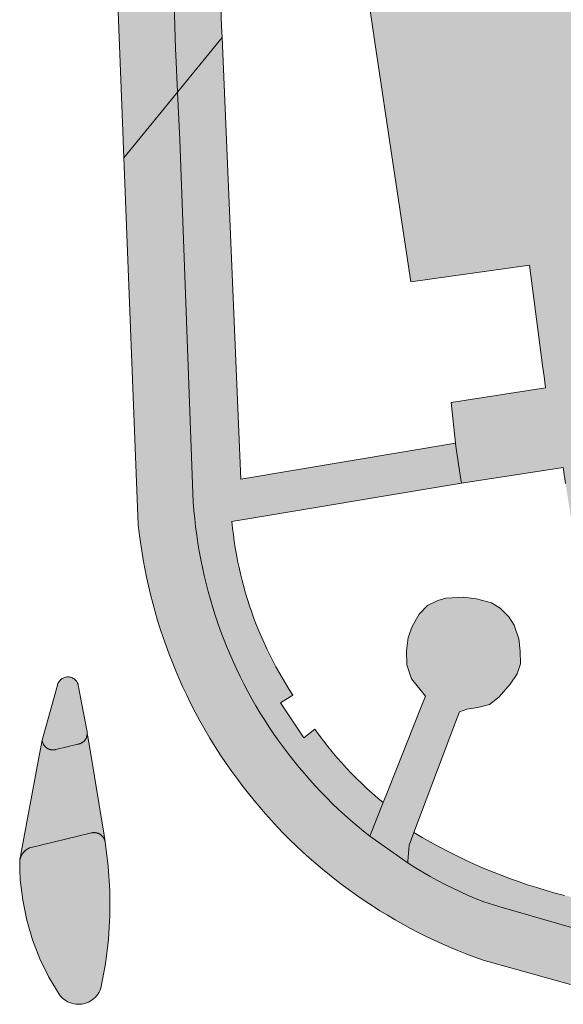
# Model space of a CAD drawing. Extents: x 97094 to 109644, y 463509 to 471969.
# Tile 200 of 256: x 103334 to 103358, y 468558 to 468601. Entities that reach past the tile are written whole.
import ezdxf

# ---------------------------------------------------------------- set-up
doc = ezdxf.new("R2010")
doc.units = 0
doc.layers.add('109 Onkruidbestrijding elementen', color=6, linetype='Continuous', lineweight=20, true_color=0xff00ff)

msp = doc.modelspace()

# ---------------------------------------------------------------- hatches: boundary and pattern name
at = {"layer": '109 Onkruidbestrijding elementen', "true_color": 0xff00ff}
h = msp.add_hatch(color=6, dxfattribs=at)
h.paths.add_polyline_path([(103385.443, 468619.736), (103383.906, 468618.322), (103383.833, 468618.261), (103383.701, 468618.147), (103383.571, 468618.031), (103383.444, 468617.913), (103383.318, 468617.793), (103383.194, 468617.67), (103383.073, 468617.546), (103382.953, 468617.419), (103382.836, 468617.29), (103382.721, 468617.16), (103382.608, 468617.027), (103382.497, 468616.893), (103382.389, 468616.757), (103382.283, 468616.618), (103382.179, 468616.479), (103382.078, 468616.337), (103381.979, 468616.194), (103381.882, 468616.049), (103381.788, 468615.902), (103381.697, 468615.754), (103381.608, 468615.604), (103381.522, 468615.453), (103381.438, 468615.301), (103381.357, 468615.147), (103381.278, 468614.991), (103381.202, 468614.835), (103381.129, 468614.677), (103381.058, 468614.518), (103380.99, 468614.357), (103380.925, 468614.196), (103380.67, 468613.549), (103380.097, 468609.955), (103373.349, 468608.969), (103358.925, 468606.715), (103348.547, 468605.21), (103349.266, 468600.399), (103350.044, 468595.184), (103350.832, 468589.91), (103356.086, 468590.651), (103356.664, 468586.223), (103356.729, 468585.727), (103356.794, 468585.231), (103352.617, 468584.584), (103352.809, 468582.785), (103352.822, 468582.662), (103353.037, 468581.27), (103353.074, 468581.027), (103357.565, 468581.72), (103357.677, 468581.014), (103357.832, 468580.034), (103358.557, 468575.46), (103359.115, 468571.938), (103359.217, 468571.294), (103359.379, 468570.267), (103359.757, 468567.754), (103360.061, 468565.734), (103360.135, 468565.746), (103374.107, 468567.927), (103375.193, 468568.097), (103375.656, 468568.169), (103377.206, 468568.423), (103377.959, 468568.513), (103378.027, 468568.493), (103378.706, 468568.593), (103385.285, 468569.559), (103385.286, 468569.561), (103385.577, 468569.678), (103387.812, 468570.045), (103390.169, 468570.403), (103401.159, 468572.073), (103404.119, 468572.522), (103412.055, 468573.728), (103412.648, 468573.818), (103411.866, 468578.521), (103411.023, 468583.592), (103410.086, 468583.472), (103409.512, 468587.859), (103409.215, 468591.869), (103409.006, 468593.518), (103408.403, 468598.264), (103407.646, 468603.374), (103407.635, 468603.467), (103407.41, 468605.441), (103407.498, 468605.854), (103407.719, 468606.188), (103408.084, 468606.433), (103408.416, 468606.656), (103410.631, 468606.929), (103410.611, 468610.374), (103410.611, 468610.407), (103410.626, 468610.407), (103412.147, 468613.818), (103413.532, 468617.067), (103414.093, 468619.627), (103414.223, 468623.042), (103414.23, 468623.224), (103413.589, 468623.125), (103410.613, 468622.74), (103409.15, 468617.197), (103408.699, 468616.737), (103407.064, 468616.566), (103407.191, 468611.93), (103400.215, 468611.166), (103400.002, 468613.111), (103399.719, 468615.732), (103398.308, 468615.553), (103395.027, 468615.208), (103393.12, 468617.713), (103392.576, 468618.338), (103392.315, 468618.569), (103391.957, 468618.887), (103391.872, 468618.952), (103391.785, 468619.016), (103391.698, 468619.078), (103391.61, 468619.139), (103391.52, 468619.198), (103391.43, 468619.255), (103391.338, 468619.311), (103391.246, 468619.366), (103391.153, 468619.419), (103391.059, 468619.471), (103390.964, 468619.52), (103390.868, 468619.569), (103390.772, 468619.615), (103390.674, 468619.66), (103390.576, 468619.704), (103390.477, 468619.745), (103390.378, 468619.786), (103390.278, 468619.824), (103390.177, 468619.861), (103390.076, 468619.896), (103389.974, 468619.929), (103389.871, 468619.96), (103389.768, 468619.99), (103389.665, 468620.018), (103389.561, 468620.045), (103389.456, 468620.069), (103389.352, 468620.092), (103389.247, 468620.113), (103389.141, 468620.132), (103389.035, 468620.15), (103388.929, 468620.166), (103388.823, 468620.18), (103388.716, 468620.192), (103388.61, 468620.202), (103388.503, 468620.211), (103388.396, 468620.218), (103388.289, 468620.223), (103388.181, 468620.226), (103388.074, 468620.227), (103387.967, 468620.227), (103387.86, 468620.224), (103387.753, 468620.22), (103387.645, 468620.214), (103387.538, 468620.207), (103387.432, 468620.197), (103387.325, 468620.186), (103387.219, 468620.173), (103387.112, 468620.158), (103387.006, 468620.142), (103386.901, 468620.123), (103386.795, 468620.103), (103386.69, 468620.081), (103386.586, 468620.058), (103386.482, 468620.032), (103386.378, 468620.005), (103386.275, 468619.976), (103386.172, 468619.945), (103386.07, 468619.913), (103385.968, 468619.879), (103385.867, 468619.843), (103385.443, 468619.736)])
h.paths.add_polyline_path([(103365.088, 468597.022), (103364.812, 468598.878), (103374.676, 468600.414), (103375.722, 468593.657), (103365.818, 468592.123), (103365.088, 468597.022)])
h.paths.add_polyline_path([(103391.863, 468603.115), (103391.547, 468603.167), (103391.113, 468600.563), (103391.361, 468600.597), (103391.408, 468600.25), (103389.984, 468600.218), (103388.566, 468600.359), (103387.176, 468600.669), (103385.234, 468601.614), (103383.644, 468603.075), (103382.539, 468604.93), (103384.038, 468613.909), (103383.885, 468613.848), (103383.743, 468614.13), (103389.967, 468616.667), (103397.322, 468607.496), (103393.29, 468604.262), (103393.246, 468603.996), (103391.863, 468603.115)])
for points in [[(103340.233, 468607.283), (103340.247, 468606.811), (103340.434, 468600.191), (103340.446, 468599.941), (103340.525, 468598.293), (103342.495, 468600.703), (103342.473, 468601.222), (103342.43, 468602.468), (103342.194, 468609.268), (103342.18, 468609.669), (103340.233, 468607.283)], [(103337.811, 468604.315), (103337.83, 468603.762), (103338.096, 468596.948), (103338.157, 468595.396), (103340.525, 468598.293), (103340.446, 468599.941), (103340.434, 468600.191), (103340.247, 468606.811), (103340.233, 468607.283), (103337.811, 468604.315)], [(103345.22, 468569.33), (103345.44, 468569.039), (103345.665, 468568.753), (103345.896, 468568.47), (103346.131, 468568.191), (103346.371, 468567.917), (103346.616, 468567.647), (103346.866, 468567.382), (103347.12, 468567.12), (103347.38, 468566.864), (103347.643, 468566.612), (103347.911, 468566.365), (103348.184, 468566.122), (103348.46, 468565.885), (103348.741, 468565.652), (103349.026, 468565.425), (103349.615, 468566.911), (103349.372, 468567.115), (103349.133, 468567.324), (103348.898, 468567.538), (103348.666, 468567.755), (103348.439, 468567.977), (103348.216, 468568.203), (103347.998, 468568.433), (103347.783, 468568.668), (103347.573, 468568.906), (103347.368, 468569.148), (103347.167, 468569.394), (103346.971, 468569.643), (103346.779, 468569.896), (103346.592, 468570.153), (103346.109, 468569.773), (103345.074, 468571.321), (103345.624, 468571.657), (103345.465, 468571.903), (103345.31, 468572.152), (103345.159, 468572.404), (103345.013, 468572.658), (103344.871, 468572.915), (103344.734, 468573.174), (103344.601, 468573.436), (103344.473, 468573.7), (103344.35, 468573.966), (103344.231, 468574.234), (103344.117, 468574.504), (103344.008, 468574.777), (103343.904, 468575.051), (103343.804, 468575.326), (103343.709, 468575.604), (103343.62, 468575.883), (103343.535, 468576.164), (103343.455, 468576.446), (103343.379, 468576.73), (103343.309, 468577.014), (103343.244, 468577.3), (103343.184, 468577.587), (103343.129, 468577.876), (103343.079, 468578.165), (103343.034, 468578.454), (103342.994, 468578.745), (103342.96, 468579.036), (103342.93, 468579.328), (103353.074, 468581.027), (103353.037, 468581.27), (103352.822, 468582.662), (103352.809, 468582.785), (103343.322, 468581.198), (103342.495, 468600.703), (103340.525, 468598.293), (103340.626, 468596.19), (103341.223, 468580.18), (103341.251, 468579.817), (103341.285, 468579.454), (103341.325, 468579.092), (103341.372, 468578.731), (103341.425, 468578.371), (103341.485, 468578.012), (103341.551, 468577.653), (103341.624, 468577.296), (103341.702, 468576.941), (103341.788, 468576.587), (103341.879, 468576.234), (103341.977, 468575.883), (103342.08, 468575.534), (103342.19, 468575.187), (103342.307, 468574.842), (103342.429, 468574.499), (103342.557, 468574.158), (103342.692, 468573.819), (103342.832, 468573.483), (103342.979, 468573.15), (103343.131, 468572.819), (103343.292, 468572.485), (103343.459, 468572.155), (103343.631, 468571.827), (103343.81, 468571.503), (103343.994, 468571.182), (103344.185, 468570.864), (103344.381, 468570.55), (103344.582, 468570.239), (103344.789, 468569.932), (103345.002, 468569.629), (103345.22, 468569.33)], [(103338.157, 468595.396), (103338.791, 468579.198), (103338.836, 468578.807), (103338.887, 468578.416), (103338.945, 468578.027), (103339.01, 468577.639), (103339.081, 468577.251), (103339.159, 468576.865), (103339.243, 468576.481), (103339.335, 468576.098), (103339.432, 468575.716), (103339.537, 468575.337), (103339.647, 468574.959), (103339.765, 468574.583), (103339.888, 468574.209), (103340.019, 468573.837), (103340.155, 468573.468), (103340.298, 468573.101), (103340.447, 468572.737), (103340.602, 468572.375), (103340.764, 468572.016), (103340.931, 468571.659), (103341.105, 468571.306), (103341.307, 468570.913), (103341.517, 468570.525), (103341.734, 468570.14), (103341.958, 468569.759), (103342.19, 468569.383), (103342.428, 468569.012), (103342.674, 468568.645), (103342.927, 468568.283), (103343.187, 468567.926), (103343.423, 468567.614), (103343.663, 468567.307), (103343.909, 468567.004), (103344.161, 468566.705), (103344.417, 468566.41), (103344.678, 468566.119), (103344.944, 468565.833), (103345.215, 468565.552), (103345.491, 468565.275), (103345.771, 468565.004), (103346.056, 468564.736), (103346.346, 468564.474), (103346.64, 468564.217), (103346.938, 468563.965), (103347.24, 468563.718), (103347.547, 468563.476), (103347.858, 468563.239), (103348.173, 468563.008), (103348.491, 468562.782), (103348.814, 468562.561), (103349.14, 468562.346), (103349.469, 468562.137), (103349.803, 468561.933), (103350.139, 468561.735), (103350.479, 468561.543), (103350.823, 468561.357), (103351.169, 468561.176), (103351.518, 468561.001), (103351.871, 468560.833), (103352.226, 468560.67), (103352.584, 468560.514), (103352.944, 468560.363), (103353.307, 468560.219), (103353.672, 468560.081), (103354.04, 468559.949), (103354.04, 468559.951), (103357.893, 468558.876), (103357.894, 468558.876), (103358.096, 468558.827), (103358.299, 468558.781), (103358.502, 468558.739), (103358.706, 468558.7), (103358.911, 468558.666), (103359.117, 468558.634), (103359.323, 468558.607), (103359.529, 468558.583), (103359.736, 468558.562), (103359.943, 468558.546), (103360.15, 468558.533), (103360.358, 468558.523), (103360.566, 468558.518), (103360.773, 468558.516), (103360.981, 468558.517), (103361.189, 468558.523), (103361.396, 468558.532), (103361.604, 468558.544), (103361.811, 468558.561), (103362.018, 468558.581), (103362.224, 468558.604), (103362.43, 468558.631), (103362.636, 468558.662), (103362.841, 468558.697), (103363.045, 468558.735), (103372.057, 468560.261), (103370.351, 468561.733), (103370.328, 468561.753), (103370.305, 468561.773), (103370.282, 468561.793), (103370.258, 468561.812), (103370.234, 468561.831), (103370.21, 468561.85), (103370.186, 468561.868), (103370.161, 468561.885), (103370.136, 468561.903), (103370.11, 468561.919), (103370.084, 468561.936), (103370.058, 468561.952), (103370.032, 468561.967), (103370.006, 468561.982), (103369.979, 468561.997), (103369.952, 468562.011), (103369.924, 468562.024), (103369.897, 468562.038), (103369.869, 468562.05), (103369.841, 468562.063), (103369.813, 468562.074), (103369.785, 468562.086), (103369.756, 468562.097), (103369.728, 468562.107), (103369.699, 468562.117), (103369.67, 468562.126), (103369.641, 468562.135), (103369.611, 468562.143), (103369.582, 468562.151), (103369.552, 468562.159), (103369.522, 468562.165), (103369.493, 468562.172), (103369.463, 468562.178), (103369.433, 468562.183), (103369.403, 468562.188), (103369.372, 468562.192), (103369.342, 468562.196), (103369.312, 468562.199), (103369.282, 468562.202), (103369.251, 468562.205), (103369.221, 468562.206), (103369.19, 468562.208), (103369.16, 468562.208), (103369.129, 468562.209), (103369.099, 468562.208), (103369.068, 468562.208), (103369.038, 468562.206), (103369.007, 468562.204), (103368.977, 468562.202), (103368.947, 468562.199), (103368.916, 468562.196), (103368.886, 468562.192), (103361.925, 468561.083), (103361.783, 468561.061), (103361.641, 468561.041), (103361.499, 468561.024), (103361.356, 468561.009), (103361.213, 468560.996), (103361.07, 468560.986), (103360.926, 468560.979), (103360.783, 468560.973), (103360.639, 468560.971), (103360.496, 468560.971), (103360.352, 468560.973), (103360.209, 468560.978), (103360.066, 468560.985), (103359.922, 468560.994), (103359.779, 468561.007), (103359.637, 468561.021), (103359.494, 468561.038), (103359.352, 468561.057), (103359.21, 468561.079), (103359.069, 468561.104), (103358.928, 468561.13), (103358.787, 468561.159), (103358.647, 468561.191), (103358.469, 468561.235), (103358.292, 468561.283), (103358.117, 468561.335), (103357.942, 468561.39), (103354.734, 468562.328), (103354.068, 468562.523), (103353.72, 468562.665), (103353.374, 468562.814), (103353.031, 468562.97), (103352.692, 468563.131), (103352.355, 468563.299), (103352.021, 468563.473), (103351.691, 468563.654), (103351.364, 468563.84), (103351.041, 468564.033), (103350.721, 468564.231), (103349.026, 468565.425), (103348.741, 468565.652), (103348.46, 468565.885), (103348.184, 468566.122), (103347.911, 468566.365), (103347.643, 468566.612), (103347.38, 468566.864), (103347.12, 468567.12), (103346.866, 468567.382), (103346.616, 468567.647), (103346.371, 468567.917), (103346.131, 468568.191), (103345.896, 468568.47), (103345.665, 468568.753), (103345.44, 468569.039), (103345.22, 468569.33), (103345.002, 468569.629), (103344.789, 468569.932), (103344.582, 468570.239), (103344.381, 468570.55), (103344.185, 468570.864), (103343.994, 468571.182), (103343.81, 468571.503), (103343.631, 468571.827), (103343.459, 468572.155), (103343.292, 468572.485), (103343.131, 468572.819), (103342.979, 468573.15), (103342.832, 468573.483), (103342.692, 468573.819), (103342.557, 468574.158), (103342.429, 468574.499), (103342.307, 468574.842), (103342.19, 468575.187), (103342.08, 468575.534), (103341.977, 468575.883), (103341.879, 468576.234), (103341.788, 468576.587), (103341.702, 468576.941), (103341.624, 468577.296), (103341.551, 468577.653), (103341.485, 468578.012), (103341.425, 468578.371), (103341.372, 468578.731), (103341.325, 468579.092), (103341.285, 468579.454), (103341.251, 468579.817), (103341.223, 468580.18), (103340.626, 468596.19), (103340.525, 468598.293), (103338.157, 468595.396)], [(103350.974, 468565.592), (103352.809, 468570.462), (103352.983, 468570.923), (103353.317, 468571.037), (103353.795, 468571.119), (103354.318, 468571.248), (103354.739, 468571.583), (103355.225, 468572.138), (103355.53, 468572.596), (103355.681, 468573.049), (103355.67, 468573.596), (103355.605, 468574.14), (103355.399, 468574.745), (103355.162, 468575.122), (103354.792, 468575.501), (103354.406, 468575.738), (103353.746, 468575.915), (103353.165, 468575.983), (103352.387, 468575.941), (103352.033, 468575.834), (103351.575, 468575.621), (103351.208, 468575.235), (103350.892, 468574.687), (103350.715, 468574.208), (103350.643, 468573.617), (103350.665, 468573.005), (103350.863, 468572.375), (103351.482, 468571.615), (103351.266, 468571.071), (103349.834, 468567.462), (103349.615, 468566.911), (103349.026, 468565.425), (103350.721, 468564.231), (103350.699, 468564.323), (103350.761, 468565.027), (103350.974, 468565.592)], [(103334.599, 468569.489), (103334.6, 468569.487), (103334.621, 468569.452), (103334.645, 468569.42), (103334.671, 468569.389), (103334.7, 468569.361), (103334.731, 468569.335), (103334.764, 468569.312), (103334.799, 468569.292), (103334.836, 468569.275), (103334.874, 468569.261), (103334.913, 468569.25), (103334.953, 468569.243), (103334.993, 468569.239), (103335.033, 468569.238), (103335.074, 468569.241), (103335.114, 468569.247), (103335.153, 468569.256), (103336.126, 468569.493), (103336.167, 468569.501), (103336.207, 468569.513), (103336.245, 468569.527), (103336.283, 468569.546), (103336.318, 468569.567), (103336.352, 468569.591), (103336.383, 468569.618), (103336.412, 468569.648), (103336.439, 468569.68), (103336.462, 468569.714), (103336.482, 468569.75), (103336.5, 468569.788), (103336.514, 468569.827), (103336.524, 468569.867), (103336.532, 468569.908), (103336.535, 468569.949), (103336.535, 468569.991), (103336.532, 468570.032), (103336.525, 468570.073), (103336.514, 468570.113), (103336.141, 468572.107), (103336.129, 468572.147), (103336.112, 468572.186), (103336.093, 468572.224), (103336.07, 468572.26), (103336.045, 468572.293), (103336.016, 468572.324), (103335.985, 468572.353), (103335.951, 468572.378), (103335.916, 468572.401), (103335.878, 468572.42), (103335.839, 468572.436), (103335.798, 468572.448), (103335.757, 468572.457), (103335.715, 468572.462), (103335.673, 468572.463), (103335.631, 468572.461), (103335.589, 468572.454), (103335.548, 468572.444), (103335.508, 468572.431), (103335.469, 468572.414), (103335.432, 468572.394), (103335.397, 468572.37), (103335.364, 468572.343), (103335.334, 468572.314), (103335.306, 468572.282), (103335.281, 468572.248), (103335.259, 468572.211), (103335.241, 468572.173), (103335.226, 468572.134), (103335.215, 468572.093), (103334.543, 468569.667), (103334.547, 468569.636), (103334.554, 468569.606), (103334.562, 468569.576), (103334.572, 468569.547), (103334.584, 468569.518), (103334.598, 468569.49), (103334.599, 468569.489)], [(103370.351, 468561.733), (103372.057, 468560.261), (103374.33, 468560.633), (103374.552, 468560.666), (103374.639, 468560.682), (103374.726, 468560.699), (103374.813, 468560.717), (103374.899, 468560.737), (103374.985, 468560.759), (103375.07, 468560.782), (103375.156, 468560.806), (103375.24, 468560.832), (103375.325, 468560.859), (103375.409, 468560.887), (103375.492, 468560.917), (103375.575, 468560.948), (103375.657, 468560.981), (103375.739, 468561.015), (103375.82, 468561.05), (103375.901, 468561.087), (103375.981, 468561.125), (103376.06, 468561.165), (103376.139, 468561.205), (103376.216, 468561.247), (103376.294, 468561.291), (103376.37, 468561.335), (103376.446, 468561.381), (103376.521, 468561.428), (103376.595, 468561.477), (103376.669, 468561.526), (103376.741, 468561.577), (103376.813, 468561.629), (103376.884, 468561.682), (103376.953, 468561.737), (103377.022, 468561.792), (103377.09, 468561.849), (103377.158, 468561.907), (103377.224, 468561.966), (103377.289, 468562.026), (103377.353, 468562.087), (103377.416, 468562.149), (103377.478, 468562.212), (103377.539, 468562.276), (103377.599, 468562.342), (103377.658, 468562.408), (103377.715, 468562.475), (103377.772, 468562.543), (103377.827, 468562.612), (103377.882, 468562.682), (103377.935, 468562.753), (103377.987, 468562.825), (103378.037, 468562.897), (103378.087, 468562.971), (103378.135, 468563.045), (103378.182, 468563.12), (103378.228, 468563.196), (103378.272, 468563.273), (103378.316, 468563.35), (103378.358, 468563.428), (103378.398, 468563.507), (103378.437, 468563.586), (103378.475, 468563.666), (103378.512, 468563.747), (103378.547, 468563.828), (103378.581, 468563.91), (103378.614, 468563.992), (103378.645, 468564.075), (103378.675, 468564.158), (103378.703, 468564.242), (103378.73, 468564.327), (103378.756, 468564.411), (103378.78, 468564.497), (103378.802, 468564.582), (103378.824, 468564.668), (103378.844, 468564.754), (103378.862, 468564.841), (103378.879, 468564.928), (103378.894, 468565.015), (103378.908, 468565.103), (103378.921, 468565.19), (103378.932, 468565.278), (103378.942, 468565.366), (103378.95, 468565.454), (103378.957, 468565.543), (103378.962, 468565.631), (103378.966, 468565.72), (103378.968, 468565.808), (103378.969, 468565.897), (103378.968, 468565.985), (103378.966, 468566.074), (103378.963, 468566.162), (103378.958, 468566.251), (103378.951, 468566.339), (103378.706, 468568.593), (103378.027, 468568.493), (103377.959, 468568.513), (103377.206, 468568.423), (103375.656, 468568.169), (103375.193, 468568.097), (103374.107, 468567.927), (103374.55, 468565.28), (103372.576, 468564.96), (103361.716, 468563.198), (103359.728, 468563.178), (103360.135, 468565.746), (103360.061, 468565.734), (103359.757, 468567.754), (103359.379, 468570.267), (103359.217, 468571.294), (103358.48, 468571.142), (103359.313, 468565.842), (103358.882, 468562.532), (103358.465, 468562.618), (103358.049, 468562.711), (103357.635, 468562.812), (103357.222, 468562.919), (103356.812, 468563.034), (103356.404, 468563.156), (103355.998, 468563.286), (103355.594, 468563.422), (103355.193, 468563.565), (103354.794, 468563.715), (103354.398, 468563.873), (103354.005, 468564.037), (103353.614, 468564.208), (103353.227, 468564.386), (103352.843, 468564.57), (103352.462, 468564.761), (103352.085, 468564.959), (103351.711, 468565.164), (103351.341, 468565.375), (103350.974, 468565.592), (103350.761, 468565.027), (103350.699, 468564.323), (103350.721, 468564.231), (103351.041, 468564.033), (103351.364, 468563.84), (103351.691, 468563.654), (103352.021, 468563.473), (103352.355, 468563.299), (103352.692, 468563.131), (103353.031, 468562.97), (103353.374, 468562.814), (103353.72, 468562.665), (103354.068, 468562.523), (103354.734, 468562.328), (103357.942, 468561.39), (103358.117, 468561.335), (103358.292, 468561.283), (103358.469, 468561.235), (103358.647, 468561.191), (103358.787, 468561.159), (103358.928, 468561.13), (103359.069, 468561.104), (103359.21, 468561.079), (103359.352, 468561.057), (103359.494, 468561.038), (103359.637, 468561.021), (103359.779, 468561.007), (103359.922, 468560.994), (103360.066, 468560.985), (103360.209, 468560.978), (103360.352, 468560.973), (103360.496, 468560.971), (103360.639, 468560.971), (103360.783, 468560.973), (103360.926, 468560.979), (103361.07, 468560.986), (103361.213, 468560.996), (103361.356, 468561.009), (103361.499, 468561.024), (103361.641, 468561.041), (103361.783, 468561.061), (103361.925, 468561.083), (103368.886, 468562.192), (103368.916, 468562.196), (103368.947, 468562.199), (103368.977, 468562.202), (103369.007, 468562.204), (103369.038, 468562.206), (103369.068, 468562.208), (103369.099, 468562.208), (103369.129, 468562.209), (103369.16, 468562.208), (103369.19, 468562.208), (103369.221, 468562.206), (103369.251, 468562.205), (103369.282, 468562.202), (103369.312, 468562.199), (103369.342, 468562.196), (103369.372, 468562.192), (103369.403, 468562.188), (103369.433, 468562.183), (103369.463, 468562.178), (103369.493, 468562.172), (103369.522, 468562.165), (103369.552, 468562.159), (103369.582, 468562.151), (103369.611, 468562.143), (103369.641, 468562.135), (103369.67, 468562.126), (103369.699, 468562.117), (103369.728, 468562.107), (103369.756, 468562.097), (103369.785, 468562.086), (103369.813, 468562.074), (103369.841, 468562.063), (103369.869, 468562.05), (103369.897, 468562.038), (103369.924, 468562.024), (103369.952, 468562.011), (103369.979, 468561.997), (103370.006, 468561.982), (103370.032, 468561.967), (103370.058, 468561.952), (103370.084, 468561.936), (103370.11, 468561.919), (103370.136, 468561.903), (103370.161, 468561.885), (103370.186, 468561.868), (103370.21, 468561.85), (103370.234, 468561.831), (103370.258, 468561.812), (103370.282, 468561.793), (103370.305, 468561.773), (103370.328, 468561.753), (103370.351, 468561.733)], [(103337.28, 468565.47), (103336.632, 468569.398), (103336.535, 468569.983), (103336.535, 468569.975), (103336.535, 468569.967), (103336.535, 468569.959), (103336.535, 468569.951), (103336.534, 468569.943), (103336.534, 468569.935), (103336.533, 468569.927), (103336.533, 468569.919), (103336.532, 468569.911), (103336.531, 468569.903), (103336.529, 468569.895), (103336.528, 468569.887), (103336.527, 468569.879), (103336.525, 468569.871), (103336.523, 468569.864), (103336.522, 468569.856), (103336.52, 468569.848), (103336.518, 468569.84), (103336.515, 468569.833), (103336.513, 468569.825), (103336.511, 468569.817), (103336.508, 468569.81), (103336.505, 468569.802), (103336.502, 468569.795), (103336.499, 468569.787), (103336.496, 468569.78), (103336.493, 468569.772), (103336.49, 468569.765), (103336.486, 468569.758), (103336.483, 468569.751), (103336.479, 468569.744), (103336.475, 468569.737), (103336.471, 468569.73), (103336.467, 468569.723), (103336.463, 468569.716), (103336.459, 468569.709), (103336.454, 468569.702), (103336.45, 468569.696), (103336.445, 468569.689), (103336.441, 468569.683), (103336.436, 468569.676), (103336.431, 468569.67), (103336.426, 468569.664), (103336.421, 468569.658), (103336.415, 468569.651), (103336.41, 468569.646), (103336.405, 468569.64), (103336.399, 468569.634), (103336.393, 468569.628), (103336.388, 468569.622), (103336.382, 468569.617), (103336.376, 468569.612), (103336.37, 468569.606), (103336.364, 468569.601), (103336.358, 468569.596), (103336.351, 468569.591), (103336.345, 468569.586), (103336.339, 468569.581), (103336.332, 468569.576), (103336.326, 468569.572), (103336.319, 468569.567), (103336.312, 468569.563), (103336.305, 468569.559), (103336.299, 468569.555), (103336.292, 468569.551), (103336.285, 468569.547), (103336.278, 468569.543), (103336.27, 468569.539), (103336.263, 468569.536), (103336.256, 468569.532), (103336.249, 468569.529), (103336.241, 468569.526), (103336.234, 468569.523), (103336.227, 468569.52), (103336.219, 468569.517), (103336.211, 468569.514), (103336.204, 468569.512), (103336.196, 468569.509), (103336.189, 468569.507), (103336.181, 468569.505), (103336.173, 468569.503), (103336.165, 468569.501), (103336.158, 468569.499), (103336.15, 468569.497), (103336.142, 468569.496), (103336.134, 468569.494), (103336.126, 468569.493), (103335.153, 468569.256), (103335.145, 468569.254), (103335.138, 468569.252), (103335.13, 468569.25), (103335.122, 468569.248), (103335.114, 468569.247), (103335.106, 468569.245), (103335.099, 468569.244), (103335.091, 468569.243), (103335.083, 468569.242), (103335.075, 468569.241), (103335.067, 468569.24), (103335.059, 468569.239), (103335.051, 468569.239), (103335.043, 468569.238), (103335.035, 468569.238), (103335.027, 468569.238), (103335.019, 468569.238), (103335.011, 468569.238), (103335.003, 468569.238), (103334.995, 468569.239), (103334.987, 468569.239), (103334.979, 468569.24), (103334.971, 468569.241), (103334.964, 468569.241), (103334.956, 468569.242), (103334.948, 468569.244), (103334.94, 468569.245), (103334.932, 468569.246), (103334.924, 468569.248), (103334.916, 468569.25), (103334.909, 468569.251), (103334.901, 468569.253), (103334.893, 468569.255), (103334.886, 468569.258), (103334.878, 468569.26), (103334.87, 468569.262), (103334.863, 468569.265), (103334.855, 468569.268), (103334.848, 468569.27), (103334.841, 468569.273), (103334.833, 468569.276), (103334.826, 468569.28), (103334.819, 468569.283), (103334.811, 468569.286), (103334.804, 468569.29), (103334.797, 468569.294), (103334.79, 468569.297), (103334.783, 468569.301), (103334.776, 468569.305), (103334.77, 468569.309), (103334.763, 468569.314), (103334.756, 468569.318), (103334.749, 468569.322), (103334.743, 468569.327), (103334.736, 468569.332), (103334.73, 468569.336), (103334.724, 468569.341), (103334.718, 468569.346), (103334.711, 468569.351), (103334.705, 468569.357), (103334.699, 468569.362), (103334.694, 468569.367), (103334.688, 468569.373), (103334.682, 468569.378), (103334.676, 468569.384), (103334.671, 468569.39), (103334.666, 468569.396), (103334.66, 468569.401), (103334.655, 468569.407), (103334.65, 468569.414), (103334.645, 468569.42), (103334.64, 468569.426), (103334.635, 468569.432), (103334.63, 468569.439), (103334.626, 468569.445), (103334.621, 468569.452), (103334.617, 468569.459), (103334.613, 468569.465), (103334.609, 468569.472), (103334.605, 468569.479), (103334.601, 468569.486), (103334.597, 468569.493), (103334.593, 468569.5), (103334.59, 468569.507), (103334.586, 468569.514), (103334.583, 468569.522), (103334.58, 468569.529), (103334.576, 468569.536), (103334.573, 468569.544), (103334.571, 468569.551), (103334.568, 468569.559), (103334.565, 468569.566), (103334.563, 468569.574), (103334.56, 468569.581), (103334.558, 468569.589), (103334.556, 468569.597), (103334.554, 468569.604), (103334.552, 468569.612), (103334.551, 468569.62), (103334.549, 468569.628), (103334.548, 468569.635), (103334.546, 468569.643), (103334.545, 468569.651), (103334.544, 468569.659), (103334.543, 468569.667), (103334.369, 468568.738), (103333.612, 468564.711), (103333.55, 468564.378), (103333.553, 468564.391), (103333.556, 468564.403), (103333.559, 468564.415), (103333.563, 468564.428), (103333.567, 468564.44), (103333.571, 468564.452), (103333.575, 468564.464), (103333.579, 468564.477), (103333.584, 468564.489), (103333.589, 468564.501), (103333.594, 468564.512), (103333.599, 468564.524), (103333.604, 468564.536), (103333.61, 468564.547), (103333.615, 468564.559), (103333.621, 468564.57), (103333.628, 468564.582), (103333.634, 468564.593), (103333.64, 468564.604), (103333.647, 468564.615), (103333.654, 468564.626), (103333.661, 468564.636), (103333.668, 468564.647), (103333.676, 468564.658), (103333.683, 468564.668), (103333.691, 468564.678), (103333.699, 468564.688), (103333.707, 468564.698), (103333.715, 468564.708), (103333.724, 468564.718), (103333.732, 468564.727), (103333.741, 468564.737), (103333.75, 468564.746), (103333.759, 468564.755), (103333.768, 468564.764), (103333.778, 468564.773), (103333.787, 468564.782), (103333.797, 468564.79), (103333.807, 468564.798), (103333.817, 468564.807), (103333.827, 468564.815), (103333.837, 468564.822), (103333.847, 468564.83), (103333.858, 468564.838), (103333.868, 468564.845), (103333.879, 468564.852), (103333.89, 468564.859), (103333.901, 468564.866), (103333.912, 468564.872), (103333.923, 468564.879), (103333.934, 468564.885), (103333.946, 468564.891), (103333.957, 468564.897), (103333.969, 468564.902), (103333.98, 468564.908), (103333.992, 468564.913), (103334.004, 468564.918), (103336.726, 468565.575), (103336.734, 468565.577), (103336.742, 468565.578), (103336.751, 468565.58), (103336.759, 468565.581), (103336.767, 468565.582), (103336.775, 468565.583), (103336.784, 468565.584), (103336.792, 468565.585), (103336.8, 468565.586), (103336.809, 468565.586), (103336.817, 468565.587), (103336.825, 468565.587), (103336.834, 468565.587), (103336.842, 468565.587), (103336.85, 468565.587), (103336.859, 468565.586), (103336.867, 468565.586), (103336.875, 468565.585), (103336.883, 468565.584), (103336.892, 468565.584), (103336.9, 468565.583), (103336.908, 468565.581), (103336.917, 468565.58), (103336.925, 468565.579), (103336.933, 468565.577), (103336.941, 468565.575), (103336.949, 468565.574), (103336.957, 468565.572), (103336.965, 468565.57), (103336.973, 468565.567), (103336.981, 468565.565), (103336.989, 468565.562), (103336.997, 468565.56), (103337.005, 468565.557), (103337.013, 468565.554), (103337.021, 468565.551), (103337.028, 468565.548), (103337.036, 468565.545), (103337.044, 468565.541), (103337.051, 468565.538), (103337.059, 468565.534), (103337.066, 468565.53), (103337.074, 468565.526), (103337.081, 468565.522), (103337.088, 468565.518), (103337.095, 468565.514), (103337.102, 468565.51), (103337.109, 468565.505), (103337.116, 468565.5), (103337.123, 468565.496), (103337.13, 468565.491), (103337.137, 468565.486), (103337.143, 468565.481), (103337.15, 468565.476), (103337.156, 468565.47), (103337.163, 468565.465), (103337.169, 468565.46), (103337.175, 468565.454), (103337.181, 468565.448), (103337.187, 468565.442), (103337.193, 468565.437), (103337.199, 468565.431), (103337.204, 468565.424), (103337.21, 468565.418), (103337.216, 468565.412), (103337.221, 468565.406), (103337.226, 468565.399), (103337.231, 468565.393), (103337.236, 468565.386), (103337.241, 468565.379), (103337.246, 468565.373), (103337.251, 468565.366), (103337.256, 468565.359), (103337.26, 468565.352), (103337.264, 468565.345), (103337.269, 468565.337), (103337.273, 468565.33), (103337.277, 468565.323), (103337.281, 468565.315), (103337.285, 468565.308), (103337.288, 468565.301), (103337.292, 468565.293), (103337.295, 468565.285), (103337.298, 468565.278), (103337.302, 468565.27), (103337.305, 468565.262), (103337.307, 468565.254), (103337.31, 468565.247), (103337.313, 468565.239), (103337.315, 468565.231), (103337.318, 468565.223), (103337.32, 468565.215), (103337.322, 468565.207), (103337.324, 468565.198), (103337.326, 468565.19), (103337.327, 468565.182), (103337.329, 468565.174), (103337.28, 468565.47)], [(103333.578, 468563.502), (103333.578, 468563.5), (103333.682, 468562.602), (103333.862, 468561.716), (103334.117, 468560.849), (103334.445, 468560.006), (103334.842, 468559.195), (103335.308, 468558.42), (103335.309, 468558.419), (103335.37, 468558.346), (103335.437, 468558.279), (103335.509, 468558.218), (103335.587, 468558.164), (103335.67, 468558.117), (103335.756, 468558.077), (103335.846, 468558.046), (103335.938, 468558.023), (103336.032, 468558.009), (103336.127, 468558.002), (103336.222, 468558.005), (103336.316, 468558.016), (103336.409, 468558.036), (103336.5, 468558.063), (103336.587, 468558.099), (103336.672, 468558.143), (103336.752, 468558.194), (103336.827, 468558.252), (103336.896, 468558.317), (103336.959, 468558.387), (103337.016, 468558.464), (103337.066, 468558.544), (103337.108, 468558.63), (103337.142, 468558.718), (103337.142, 468558.72), (103337.341, 468559.784), (103337.474, 468560.858), (103337.539, 468561.938), (103337.537, 468563.02), (103337.466, 468564.1), (103337.329, 468565.174), (103337.329, 468565.176), (103337.319, 468565.22), (103337.305, 468565.262), (103337.287, 468565.303), (103337.266, 468565.343), (103337.241, 468565.38), (103337.213, 468565.415), (103337.182, 468565.447), (103337.148, 468565.477), (103337.112, 468565.503), (103337.074, 468565.526), (103337.033, 468565.546), (103336.991, 468565.561), (103336.948, 468565.574), (103336.904, 468565.582), (103336.86, 468565.586), (103336.815, 468565.586), (103336.77, 468565.583), (103336.726, 468565.575), (103334.004, 468564.918), (103333.884, 468564.858), (103333.764, 468564.761), (103333.657, 468564.637), (103333.58, 468564.48), (103333.55, 468564.378), (103333.55, 468564.232), (103333.551, 468564.087), (103333.555, 468563.941), (103333.561, 468563.795), (103333.568, 468563.65), (103333.578, 468563.504), (103333.578, 468563.502)]]:
    msp.add_hatch(color=6, dxfattribs=at).paths.add_polyline_path(points)

# ---------------------------------------------------------------- linework, layer by layer
at = {"layer": '109 Onkruidbestrijding elementen', "color": 3, "true_color": 0x00ff00}
for points in [[(103340.233, 468607.283), (103340.247, 468606.811), (103340.434, 468600.191), (103340.446, 468599.941), (103340.525, 468598.293), (103342.495, 468600.703), (103342.473, 468601.222), (103342.43, 468602.468), (103342.194, 468609.268), (103342.18, 468609.669), (103340.233, 468607.283)], [(103337.811, 468604.315), (103337.83, 468603.762), (103338.096, 468596.948), (103338.157, 468595.396), (103340.525, 468598.293), (103340.446, 468599.941), (103340.434, 468600.191), (103340.247, 468606.811), (103340.233, 468607.283), (103337.811, 468604.315)], [(103345.22, 468569.33), (103345.44, 468569.039), (103345.665, 468568.753), (103345.896, 468568.47), (103346.131, 468568.191), (103346.371, 468567.917), (103346.616, 468567.647), (103346.866, 468567.382), (103347.12, 468567.12), (103347.38, 468566.864), (103347.643, 468566.612), (103347.911, 468566.365), (103348.184, 468566.122), (103348.46, 468565.885), (103348.741, 468565.652), (103349.026, 468565.425), (103349.615, 468566.911), (103349.372, 468567.115), (103349.133, 468567.324), (103348.898, 468567.538), (103348.666, 468567.755), (103348.439, 468567.977), (103348.216, 468568.203), (103347.998, 468568.433), (103347.783, 468568.668), (103347.573, 468568.906), (103347.368, 468569.148), (103347.167, 468569.394), (103346.971, 468569.643), (103346.779, 468569.896), (103346.592, 468570.153), (103346.109, 468569.773), (103345.074, 468571.321), (103345.624, 468571.657), (103345.465, 468571.903), (103345.31, 468572.152), (103345.159, 468572.404), (103345.013, 468572.658), (103344.871, 468572.915), (103344.734, 468573.174), (103344.601, 468573.436), (103344.473, 468573.7), (103344.35, 468573.966), (103344.231, 468574.234), (103344.117, 468574.504), (103344.008, 468574.777), (103343.904, 468575.051), (103343.804, 468575.326), (103343.709, 468575.604), (103343.62, 468575.883), (103343.535, 468576.164), (103343.455, 468576.446), (103343.379, 468576.73), (103343.309, 468577.014), (103343.244, 468577.3), (103343.184, 468577.587), (103343.129, 468577.876), (103343.079, 468578.165), (103343.034, 468578.454), (103342.994, 468578.745), (103342.96, 468579.036), (103342.93, 468579.328), (103353.074, 468581.027), (103353.037, 468581.27), (103352.822, 468582.662), (103352.809, 468582.785), (103343.322, 468581.198), (103342.495, 468600.703), (103340.525, 468598.293), (103340.626, 468596.19), (103341.223, 468580.18), (103341.251, 468579.817), (103341.285, 468579.454), (103341.325, 468579.092), (103341.372, 468578.731), (103341.425, 468578.371), (103341.485, 468578.012), (103341.551, 468577.653), (103341.624, 468577.296), (103341.702, 468576.941), (103341.788, 468576.587), (103341.879, 468576.234), (103341.977, 468575.883), (103342.08, 468575.534), (103342.19, 468575.187), (103342.307, 468574.842), (103342.429, 468574.499), (103342.557, 468574.158), (103342.692, 468573.819), (103342.832, 468573.483), (103342.979, 468573.15), (103343.131, 468572.819), (103343.292, 468572.485), (103343.459, 468572.155), (103343.631, 468571.827), (103343.81, 468571.503), (103343.994, 468571.182), (103344.185, 468570.864), (103344.381, 468570.55), (103344.582, 468570.239), (103344.789, 468569.932), (103345.002, 468569.629), (103345.22, 468569.33)], [(103350.974, 468565.592), (103352.809, 468570.462), (103352.983, 468570.923), (103353.317, 468571.037), (103353.795, 468571.119), (103354.318, 468571.248), (103354.739, 468571.583), (103355.225, 468572.138), (103355.53, 468572.596), (103355.681, 468573.049), (103355.67, 468573.596), (103355.605, 468574.14), (103355.399, 468574.745), (103355.162, 468575.122), (103354.792, 468575.501), (103354.406, 468575.738), (103353.746, 468575.915), (103353.165, 468575.983), (103352.387, 468575.941), (103352.033, 468575.834), (103351.575, 468575.621), (103351.208, 468575.235), (103350.892, 468574.687), (103350.715, 468574.208), (103350.643, 468573.617), (103350.665, 468573.005), (103350.863, 468572.375), (103351.482, 468571.615), (103351.266, 468571.071), (103349.834, 468567.462), (103349.615, 468566.911), (103349.026, 468565.425), (103350.721, 468564.231), (103350.699, 468564.323), (103350.761, 468565.027), (103350.974, 468565.592)], [(103334.599, 468569.489), (103334.6, 468569.487), (103334.621, 468569.452), (103334.645, 468569.42), (103334.671, 468569.389), (103334.7, 468569.361), (103334.731, 468569.335), (103334.764, 468569.312), (103334.799, 468569.292), (103334.836, 468569.275), (103334.874, 468569.261), (103334.913, 468569.25), (103334.953, 468569.243), (103334.993, 468569.239), (103335.033, 468569.238), (103335.074, 468569.241), (103335.114, 468569.247), (103335.153, 468569.256), (103336.126, 468569.493), (103336.167, 468569.501), (103336.207, 468569.513), (103336.245, 468569.527), (103336.283, 468569.546), (103336.318, 468569.567), (103336.352, 468569.591), (103336.383, 468569.618), (103336.412, 468569.648), (103336.439, 468569.68), (103336.462, 468569.714), (103336.482, 468569.75), (103336.5, 468569.788), (103336.514, 468569.827), (103336.524, 468569.867), (103336.532, 468569.908), (103336.535, 468569.949), (103336.535, 468569.991), (103336.532, 468570.032), (103336.525, 468570.073), (103336.514, 468570.113), (103336.141, 468572.107), (103336.129, 468572.147), (103336.112, 468572.186), (103336.093, 468572.224), (103336.07, 468572.26), (103336.045, 468572.293), (103336.016, 468572.324), (103335.985, 468572.353), (103335.951, 468572.378), (103335.916, 468572.401), (103335.878, 468572.42), (103335.839, 468572.436), (103335.798, 468572.448), (103335.757, 468572.457), (103335.715, 468572.462), (103335.673, 468572.463), (103335.631, 468572.461), (103335.589, 468572.454), (103335.548, 468572.444), (103335.508, 468572.431), (103335.469, 468572.414), (103335.432, 468572.394), (103335.397, 468572.37), (103335.364, 468572.343), (103335.334, 468572.314), (103335.306, 468572.282), (103335.281, 468572.248), (103335.259, 468572.211), (103335.241, 468572.173), (103335.226, 468572.134), (103335.215, 468572.093), (103334.543, 468569.667), (103334.547, 468569.636), (103334.554, 468569.606), (103334.562, 468569.576), (103334.572, 468569.547), (103334.584, 468569.518), (103334.598, 468569.49), (103334.599, 468569.489)], [(103337.28, 468565.47), (103336.632, 468569.398), (103336.535, 468569.983), (103336.535, 468569.975), (103336.535, 468569.967), (103336.535, 468569.959), (103336.535, 468569.951), (103336.534, 468569.943), (103336.534, 468569.935), (103336.533, 468569.927), (103336.533, 468569.919), (103336.532, 468569.911), (103336.531, 468569.903), (103336.529, 468569.895), (103336.528, 468569.887), (103336.527, 468569.879), (103336.525, 468569.871), (103336.523, 468569.864), (103336.522, 468569.856), (103336.52, 468569.848), (103336.518, 468569.84), (103336.515, 468569.833), (103336.513, 468569.825), (103336.511, 468569.817), (103336.508, 468569.81), (103336.505, 468569.802), (103336.502, 468569.795), (103336.499, 468569.787), (103336.496, 468569.78), (103336.493, 468569.772), (103336.49, 468569.765), (103336.486, 468569.758), (103336.483, 468569.751), (103336.479, 468569.744), (103336.475, 468569.737), (103336.471, 468569.73), (103336.467, 468569.723), (103336.463, 468569.716), (103336.459, 468569.709), (103336.454, 468569.702), (103336.45, 468569.696), (103336.445, 468569.689), (103336.441, 468569.683), (103336.436, 468569.676), (103336.431, 468569.67), (103336.426, 468569.664), (103336.421, 468569.658), (103336.415, 468569.651), (103336.41, 468569.646), (103336.405, 468569.64), (103336.399, 468569.634), (103336.393, 468569.628), (103336.388, 468569.622), (103336.382, 468569.617), (103336.376, 468569.612), (103336.37, 468569.606), (103336.364, 468569.601), (103336.358, 468569.596), (103336.351, 468569.591), (103336.345, 468569.586), (103336.339, 468569.581), (103336.332, 468569.576), (103336.326, 468569.572), (103336.319, 468569.567), (103336.312, 468569.563), (103336.305, 468569.559), (103336.299, 468569.555), (103336.292, 468569.551), (103336.285, 468569.547), (103336.278, 468569.543), (103336.27, 468569.539), (103336.263, 468569.536), (103336.256, 468569.532), (103336.249, 468569.529), (103336.241, 468569.526), (103336.234, 468569.523), (103336.227, 468569.52), (103336.219, 468569.517), (103336.211, 468569.514), (103336.204, 468569.512), (103336.196, 468569.509), (103336.189, 468569.507), (103336.181, 468569.505), (103336.173, 468569.503), (103336.165, 468569.501), (103336.158, 468569.499), (103336.15, 468569.497), (103336.142, 468569.496), (103336.134, 468569.494), (103336.126, 468569.493), (103335.153, 468569.256), (103335.145, 468569.254), (103335.138, 468569.252), (103335.13, 468569.25), (103335.122, 468569.248), (103335.114, 468569.247), (103335.106, 468569.245), (103335.099, 468569.244), (103335.091, 468569.243), (103335.083, 468569.242), (103335.075, 468569.241), (103335.067, 468569.24), (103335.059, 468569.239), (103335.051, 468569.239), (103335.043, 468569.238), (103335.035, 468569.238), (103335.027, 468569.238), (103335.019, 468569.238), (103335.011, 468569.238), (103335.003, 468569.238), (103334.995, 468569.239), (103334.987, 468569.239), (103334.979, 468569.24), (103334.971, 468569.241), (103334.964, 468569.241), (103334.956, 468569.242), (103334.948, 468569.244), (103334.94, 468569.245), (103334.932, 468569.246), (103334.924, 468569.248), (103334.916, 468569.25), (103334.909, 468569.251), (103334.901, 468569.253), (103334.893, 468569.255), (103334.886, 468569.258), (103334.878, 468569.26), (103334.87, 468569.262), (103334.863, 468569.265), (103334.855, 468569.268), (103334.848, 468569.27), (103334.841, 468569.273), (103334.833, 468569.276), (103334.826, 468569.28), (103334.819, 468569.283), (103334.811, 468569.286), (103334.804, 468569.29), (103334.797, 468569.294), (103334.79, 468569.297), (103334.783, 468569.301), (103334.776, 468569.305), (103334.77, 468569.309), (103334.763, 468569.314), (103334.756, 468569.318), (103334.749, 468569.322), (103334.743, 468569.327), (103334.736, 468569.332), (103334.73, 468569.336), (103334.724, 468569.341), (103334.718, 468569.346), (103334.711, 468569.351), (103334.705, 468569.357), (103334.699, 468569.362), (103334.694, 468569.367), (103334.688, 468569.373), (103334.682, 468569.378), (103334.676, 468569.384), (103334.671, 468569.39), (103334.666, 468569.396), (103334.66, 468569.401), (103334.655, 468569.407), (103334.65, 468569.414), (103334.645, 468569.42), (103334.64, 468569.426), (103334.635, 468569.432), (103334.63, 468569.439), (103334.626, 468569.445), (103334.621, 468569.452), (103334.617, 468569.459), (103334.613, 468569.465), (103334.609, 468569.472), (103334.605, 468569.479), (103334.601, 468569.486), (103334.597, 468569.493), (103334.593, 468569.5), (103334.59, 468569.507), (103334.586, 468569.514), (103334.583, 468569.522), (103334.58, 468569.529), (103334.576, 468569.536), (103334.573, 468569.544), (103334.571, 468569.551), (103334.568, 468569.559), (103334.565, 468569.566), (103334.563, 468569.574), (103334.56, 468569.581), (103334.558, 468569.589), (103334.556, 468569.597), (103334.554, 468569.604), (103334.552, 468569.612), (103334.551, 468569.62), (103334.549, 468569.628), (103334.548, 468569.635), (103334.546, 468569.643), (103334.545, 468569.651), (103334.544, 468569.659), (103334.543, 468569.667), (103334.369, 468568.738), (103333.612, 468564.711), (103333.55, 468564.378), (103333.553, 468564.391), (103333.556, 468564.403), (103333.559, 468564.415), (103333.563, 468564.428), (103333.567, 468564.44), (103333.571, 468564.452), (103333.575, 468564.464), (103333.579, 468564.477), (103333.584, 468564.489), (103333.589, 468564.501), (103333.594, 468564.512), (103333.599, 468564.524), (103333.604, 468564.536), (103333.61, 468564.547), (103333.615, 468564.559), (103333.621, 468564.57), (103333.628, 468564.582), (103333.634, 468564.593), (103333.64, 468564.604), (103333.647, 468564.615), (103333.654, 468564.626), (103333.661, 468564.636), (103333.668, 468564.647), (103333.676, 468564.658), (103333.683, 468564.668), (103333.691, 468564.678), (103333.699, 468564.688), (103333.707, 468564.698), (103333.715, 468564.708), (103333.724, 468564.718), (103333.732, 468564.727), (103333.741, 468564.737), (103333.75, 468564.746), (103333.759, 468564.755), (103333.768, 468564.764), (103333.778, 468564.773), (103333.787, 468564.782), (103333.797, 468564.79), (103333.807, 468564.798), (103333.817, 468564.807), (103333.827, 468564.815), (103333.837, 468564.822), (103333.847, 468564.83), (103333.858, 468564.838), (103333.868, 468564.845), (103333.879, 468564.852), (103333.89, 468564.859), (103333.901, 468564.866), (103333.912, 468564.872), (103333.923, 468564.879), (103333.934, 468564.885), (103333.946, 468564.891), (103333.957, 468564.897), (103333.969, 468564.902), (103333.98, 468564.908), (103333.992, 468564.913), (103334.004, 468564.918), (103336.726, 468565.575), (103336.734, 468565.577), (103336.742, 468565.578), (103336.751, 468565.58), (103336.759, 468565.581), (103336.767, 468565.582), (103336.775, 468565.583), (103336.784, 468565.584), (103336.792, 468565.585), (103336.8, 468565.586), (103336.809, 468565.586), (103336.817, 468565.587), (103336.825, 468565.587), (103336.834, 468565.587), (103336.842, 468565.587), (103336.85, 468565.587), (103336.859, 468565.586), (103336.867, 468565.586), (103336.875, 468565.585), (103336.883, 468565.584), (103336.892, 468565.584), (103336.9, 468565.583), (103336.908, 468565.581), (103336.917, 468565.58), (103336.925, 468565.579), (103336.933, 468565.577), (103336.941, 468565.575), (103336.949, 468565.574), (103336.957, 468565.572), (103336.965, 468565.57), (103336.973, 468565.567), (103336.981, 468565.565), (103336.989, 468565.562), (103336.997, 468565.56), (103337.005, 468565.557), (103337.013, 468565.554), (103337.021, 468565.551), (103337.028, 468565.548), (103337.036, 468565.545), (103337.044, 468565.541), (103337.051, 468565.538), (103337.059, 468565.534), (103337.066, 468565.53), (103337.074, 468565.526), (103337.081, 468565.522), (103337.088, 468565.518), (103337.095, 468565.514), (103337.102, 468565.51), (103337.109, 468565.505), (103337.116, 468565.5), (103337.123, 468565.496), (103337.13, 468565.491), (103337.137, 468565.486), (103337.143, 468565.481), (103337.15, 468565.476), (103337.156, 468565.47), (103337.163, 468565.465), (103337.169, 468565.46), (103337.175, 468565.454), (103337.181, 468565.448), (103337.187, 468565.442), (103337.193, 468565.437), (103337.199, 468565.431), (103337.204, 468565.424), (103337.21, 468565.418), (103337.216, 468565.412), (103337.221, 468565.406), (103337.226, 468565.399), (103337.231, 468565.393), (103337.236, 468565.386), (103337.241, 468565.379), (103337.246, 468565.373), (103337.251, 468565.366), (103337.256, 468565.359), (103337.26, 468565.352), (103337.264, 468565.345), (103337.269, 468565.337), (103337.273, 468565.33), (103337.277, 468565.323), (103337.281, 468565.315), (103337.285, 468565.308), (103337.288, 468565.301), (103337.292, 468565.293), (103337.295, 468565.285), (103337.298, 468565.278), (103337.302, 468565.27), (103337.305, 468565.262), (103337.307, 468565.254), (103337.31, 468565.247), (103337.313, 468565.239), (103337.315, 468565.231), (103337.318, 468565.223), (103337.32, 468565.215), (103337.322, 468565.207), (103337.324, 468565.198), (103337.326, 468565.19), (103337.327, 468565.182), (103337.329, 468565.174), (103337.28, 468565.47)], [(103333.578, 468563.502), (103333.578, 468563.5), (103333.682, 468562.602), (103333.862, 468561.716), (103334.117, 468560.849), (103334.445, 468560.006), (103334.842, 468559.195), (103335.308, 468558.42), (103335.309, 468558.419), (103335.37, 468558.346), (103335.437, 468558.279), (103335.509, 468558.218), (103335.587, 468558.164), (103335.67, 468558.117), (103335.756, 468558.077), (103335.846, 468558.046), (103335.938, 468558.023), (103336.032, 468558.009), (103336.127, 468558.002), (103336.222, 468558.005), (103336.316, 468558.016), (103336.409, 468558.036), (103336.5, 468558.063), (103336.587, 468558.099), (103336.672, 468558.143), (103336.752, 468558.194), (103336.827, 468558.252), (103336.896, 468558.317), (103336.959, 468558.387), (103337.016, 468558.464), (103337.066, 468558.544), (103337.108, 468558.63), (103337.142, 468558.718), (103337.142, 468558.72), (103337.341, 468559.784), (103337.474, 468560.858), (103337.539, 468561.938), (103337.537, 468563.02), (103337.466, 468564.1), (103337.329, 468565.174), (103337.329, 468565.176), (103337.319, 468565.22), (103337.305, 468565.262), (103337.287, 468565.303), (103337.266, 468565.343), (103337.241, 468565.38), (103337.213, 468565.415), (103337.182, 468565.447), (103337.148, 468565.477), (103337.112, 468565.503), (103337.074, 468565.526), (103337.033, 468565.546), (103336.991, 468565.561), (103336.948, 468565.574), (103336.904, 468565.582), (103336.86, 468565.586), (103336.815, 468565.586), (103336.77, 468565.583), (103336.726, 468565.575), (103334.004, 468564.918), (103333.884, 468564.858), (103333.764, 468564.761), (103333.657, 468564.637), (103333.58, 468564.48), (103333.55, 468564.378), (103333.55, 468564.232), (103333.551, 468564.087), (103333.555, 468563.941), (103333.561, 468563.795), (103333.568, 468563.65), (103333.578, 468563.504), (103333.578, 468563.502)]]:
    msp.add_lwpolyline(points, close=True, dxfattribs=at)
for points in [[(103348.547, 468605.21), (103349.266, 468600.399), (103350.044, 468595.184), (103350.832, 468589.91), (103356.086, 468590.651), (103356.664, 468586.223), (103356.729, 468585.727), (103356.794, 468585.231), (103352.617, 468584.584), (103352.809, 468582.785), (103352.822, 468582.662), (103353.037, 468581.27), (103353.074, 468581.027), (103357.565, 468581.72), (103357.677, 468581.014)], [(103357.942, 468561.39), (103354.734, 468562.328), (103354.068, 468562.523), (103353.72, 468562.665), (103353.374, 468562.814), (103353.031, 468562.97), (103352.692, 468563.131), (103352.355, 468563.299), (103352.021, 468563.473), (103351.691, 468563.654), (103351.364, 468563.84), (103351.041, 468564.033), (103350.721, 468564.231), (103349.026, 468565.425), (103348.741, 468565.652), (103348.46, 468565.885), (103348.184, 468566.122), (103347.911, 468566.365), (103347.643, 468566.612), (103347.38, 468566.864), (103347.12, 468567.12), (103346.866, 468567.382), (103346.616, 468567.647), (103346.371, 468567.917), (103346.131, 468568.191), (103345.896, 468568.47), (103345.665, 468568.753), (103345.44, 468569.039), (103345.22, 468569.33), (103345.002, 468569.629), (103344.789, 468569.932), (103344.582, 468570.239), (103344.381, 468570.55), (103344.185, 468570.864), (103343.994, 468571.182), (103343.81, 468571.503), (103343.631, 468571.827), (103343.459, 468572.155), (103343.292, 468572.485), (103343.131, 468572.819), (103342.979, 468573.15), (103342.832, 468573.483), (103342.692, 468573.819), (103342.557, 468574.158), (103342.429, 468574.499), (103342.307, 468574.842), (103342.19, 468575.187), (103342.08, 468575.534), (103341.977, 468575.883), (103341.879, 468576.234), (103341.788, 468576.587), (103341.702, 468576.941), (103341.624, 468577.296), (103341.551, 468577.653), (103341.485, 468578.012), (103341.425, 468578.371), (103341.372, 468578.731), (103341.325, 468579.092), (103341.285, 468579.454), (103341.251, 468579.817), (103341.223, 468580.18), (103340.626, 468596.19), (103340.525, 468598.293), (103338.157, 468595.396), (103338.157, 468595.396), (103338.791, 468579.198), (103338.836, 468578.807), (103338.887, 468578.416), (103338.945, 468578.027), (103339.01, 468577.639), (103339.081, 468577.251), (103339.159, 468576.865), (103339.243, 468576.481), (103339.335, 468576.098), (103339.432, 468575.716), (103339.537, 468575.337), (103339.647, 468574.959), (103339.765, 468574.583), (103339.888, 468574.209), (103340.019, 468573.837), (103340.155, 468573.468), (103340.298, 468573.101), (103340.447, 468572.737), (103340.602, 468572.375), (103340.764, 468572.016), (103340.931, 468571.659), (103341.105, 468571.306), (103341.307, 468570.913), (103341.517, 468570.525), (103341.734, 468570.14), (103341.958, 468569.759), (103342.19, 468569.383), (103342.428, 468569.012), (103342.674, 468568.645), (103342.927, 468568.283), (103343.187, 468567.926), (103343.423, 468567.614), (103343.663, 468567.307), (103343.909, 468567.004), (103344.161, 468566.705), (103344.417, 468566.41), (103344.678, 468566.119), (103344.944, 468565.833), (103345.215, 468565.552), (103345.491, 468565.275), (103345.771, 468565.004), (103346.056, 468564.736), (103346.346, 468564.474), (103346.64, 468564.217), (103346.938, 468563.965), (103347.24, 468563.718), (103347.547, 468563.476), (103347.858, 468563.239), (103348.173, 468563.008), (103348.491, 468562.782), (103348.814, 468562.561), (103349.14, 468562.346), (103349.469, 468562.137), (103349.803, 468561.933), (103350.139, 468561.735), (103350.479, 468561.543), (103350.823, 468561.357), (103351.169, 468561.176), (103351.518, 468561.001), (103351.871, 468560.833), (103352.226, 468560.67), (103352.584, 468560.514), (103352.944, 468560.363), (103353.307, 468560.219), (103353.672, 468560.081), (103354.04, 468559.949), (103354.04, 468559.951), (103357.893, 468558.876)], [(103357.635, 468562.812), (103357.222, 468562.919), (103356.812, 468563.034), (103356.404, 468563.156), (103355.998, 468563.286), (103355.594, 468563.422), (103355.193, 468563.565), (103354.794, 468563.715), (103354.398, 468563.873), (103354.005, 468564.037), (103353.614, 468564.208), (103353.227, 468564.386), (103352.843, 468564.57), (103352.462, 468564.761), (103352.085, 468564.959), (103351.711, 468565.164), (103351.341, 468565.375), (103350.974, 468565.592), (103350.761, 468565.027), (103350.699, 468564.323), (103350.721, 468564.231), (103351.041, 468564.033), (103351.364, 468563.84), (103351.691, 468563.654), (103352.021, 468563.473), (103352.355, 468563.299), (103352.692, 468563.131), (103353.031, 468562.97), (103353.374, 468562.814), (103353.72, 468562.665), (103354.068, 468562.523), (103354.734, 468562.328), (103357.942, 468561.39)]]:
    msp.add_lwpolyline(points, dxfattribs=at)

doc.saveas('drawing.dxf')
